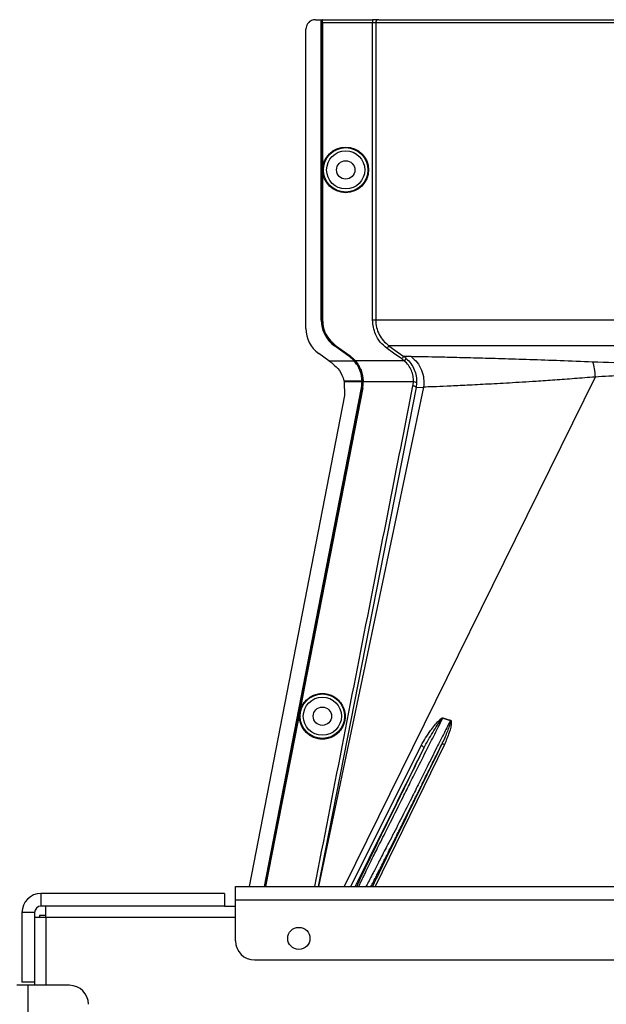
# Model space of a CAD drawing. Header units: inches. Extents: x -3977 to 448, y -4288 to 2176.
# Tile 6 of 206: x -3840 to -3747, y -3131 to -2976. Entities that reach past the tile are written whole.
import ezdxf

# ---------------------------------------------------------------- set-up
doc = ezdxf.new("R2010")
doc.units = ezdxf.units.IN
doc.header["$MEASUREMENT"] = 0

msp = doc.modelspace()

# ---------------------------------------------------------------- linework, layer by layer
at = {"color": 1, "linetype": 'Continuous', "lineweight": 25}
for p, q in [((-3793.053, -2975.973), (-3792.113, -2975.973)), ((-3792.113, -3023.411), (-3792.113, -2975.973)), ((-3792.113, -2975.973), (-3792.083, -2975.973)), ((-3792.083, -3023.411), (-3792.083, -2975.973)), ((-3792.083, -2975.973), (-3791.963, -2975.973)), ((-3791.963, -3023.411), (-3791.963, -2975.973)), ((-3791.928, -2975.973), (-3791.963, -2975.973)), ((-3791.928, -2975.973), (-3784.021, -2975.973)), ((-3784.021, -2975.973), (-3784.021, -2976.473)), ((-3783.023, -2975.973), (-3784.021, -2975.973)), ((-3783.023, -2975.973), (-3688.256, -2975.973)), ((-3794.553, -3024.741), (-3794.553, -2977.473)), ((-3791.919, -2976.473), (-3791.919, -3023.411)), ((-3784.021, -2976.473), (-3791.919, -2976.473)), ((-3784.021, -3023.411), (-3784.021, -2976.473)), ((-3783.522, -2976.473), (-3784.021, -2976.473)), ((-3783.522, -2976.473), (-3783.522, -3023.411)), ((-3687.806, -2976.473), (-3783.522, -2976.473)), ((-3792.113, -3023.411), (-3792.083, -3023.411)), ((-3791.919, -3023.411), (-3791.963, -3023.411)), ((-3790.015, -3027.445), (-3790.033, -3027.47)), ((-3787.752, -3029.111), (-3790.033, -3027.47)), ((-3787.734, -3029.086), (-3790.015, -3027.445)), ((-3789.883, -3027.47), (-3789.858, -3027.434)), ((-3787.602, -3029.111), (-3789.883, -3027.47)), ((-3789.858, -3027.434), (-3787.577, -3029.075)), ((-3790.936, -3029.85), (-3792.519, -3028.711)), ((-3787.752, -3029.111), (-3787.734, -3029.086)), ((-3787.577, -3029.075), (-3787.602, -3029.111)), ((-3777.927, -3029.191), (-3779.098, -3029.149)), ((-3790.936, -3029.85), (-3786.933, -3029.85)), ((-3786.91, -3029.829), (-3786.933, -3029.85)), ((-3786.892, -3029.85), (-3786.783, -3029.85)), ((-3786.75, -3029.821), (-3786.783, -3029.85)), ((-3779.021, -3029.85), (-3786.725, -3029.85)), ((-3778.689, -3029.477), (-3779.021, -3029.85)), ((-3788.521, -3033.014), (-3788.11, -3033.014)), ((-3788.14, -3033.172), (-3788.482, -3033.172)), ((-3748.845, -3032.409), (-3788.479, -3112.874)), ((-3788.477, -3033.192), (-3788.447, -3035.322)), ((-3785.68, -3033.172), (-3788.14, -3033.172)), ((-3788.11, -3033.014), (-3785.681, -3033.014)), ((-3785.531, -3033.014), (-3785.65, -3033.014)), ((-3785.487, -3033.012), (-3785.531, -3033.014)), ((-3777.558, -3033.172), (-3785.485, -3033.172)), ((-3777.059, -3033.344), (-3777.146, -3034.053)), ((-3788.447, -3035.322), (-3803.539, -3112.874)), ((-3777.146, -3034.053), (-3792.599, -3112.874)), ((-3775.962, -3034.002), (-3792.553, -3112.874)), ((-3785.772, -3034.104), (-3785.741, -3034.11)), ((-3785.578, -3034.112), (-3785.622, -3034.104)), ((-3777.146, -3034.053), (-3775.962, -3034.002)), ((-3794.755, -3081.281), (-3794.798, -3081.272)), ((-3772.913, -3086.281), (-3771.708, -3086.645)), ((-3796.31, -3089.269), (-3796.353, -3089.261)), ((-3787.461, -3112.874), (-3776.352, -3090.577)), ((-3772.647, -3090.446), (-3783.591, -3112.874))]:
    msp.add_line(p, q, dxfattribs=at)
at = {"color": 7, "linetype": 'Continuous', "lineweight": 25}
for p, q in [((-3805.664, -3112.874), (-2940.664, -3112.874)), ((-3805.664, -3114.974), (-3805.664, -3112.874)), ((-3836.414, -3113.974), (-3836.414, -3115.974)), ((-3807.414, -3113.974), (-3836.414, -3113.974)), ((-3807.414, -3113.974), (-3807.414, -3115.974)), ((-3807.414, -3115.974), (-3836.414, -3115.974)), ((-3835.664, -3117.724), (-3835.664, -3115.974)), ((-3807.414, -3115.974), (-3805.664, -3115.974)), ((-3805.664, -3114.974), (-2940.664, -3114.974)), ((-3805.664, -3121.474), (-3805.664, -3114.974)), ((-3837.414, -3116.974), (-3839.414, -3116.974)), ((-3839.414, -3116.974), (-3839.414, -3127.974)), ((-3837.414, -3116.974), (-3837.414, -3127.974)), ((-3837.414, -3117.724), (-3835.664, -3117.724)), ((-3836.664, -3117.474), (-3836.664, -3117.724)), ((-3835.664, -3117.474), (-3836.664, -3117.474)), ((-3802.664, -3124.474), (-2943.664, -3124.474)), ((-3838.414, -3128.474), (-3840.214, -3128.474)), ((-3837.414, -3127.974), (-3839.414, -3127.974)), ((-3838.414, -3413.474), (-3838.414, -3128.474)), ((-3831.914, -3128.474), (-3838.414, -3128.474)), ((-3837.414, -3127.974), (-3837.414, -3128.474))]:
    msp.add_line(p, q, dxfattribs=at)
at = {"color": 8, "linetype": 'Continuous', "lineweight": 25}
for q in [(-3835.664, -3128.474), (-3805.664, -3117.724)]:
    msp.add_line((-3835.664, -3117.724), q, dxfattribs=at)
at = {"color": 1, "linetype": 'Continuous', "lineweight": 25, "flags": 128}
for points in [[(-3781.437, -3027.47), (-3780.107, -3028.425), (-3779.098, -3029.149)], [(-3779.39, -3029.555), (-3780.7, -3028.614), (-3781.729, -3027.876)], [(-3788.477, -3033.192), (-3788.48, -3033.181), (-3788.482, -3033.172)], [(-3785.65, -3033.013), (-3785.668, -3033.013), (-3785.681, -3033.014)], [(-3785.68, -3033.172), (-3785.662, -3033.172), (-3785.649, -3033.172)], [(-3785.649, -3033.172), (-3785.65, -3033.083), (-3785.65, -3033.013)], [(-3801.1, -3112.874), (-3792.544, -3068.919), (-3785.772, -3034.104)], [(-3801.069, -3112.874), (-3792.512, -3068.912), (-3785.741, -3034.11)], [(-3785.622, -3034.104), (-3790.76, -3060.518), (-3794.798, -3081.272)], [(-3785.578, -3034.112), (-3790.716, -3060.527), (-3794.755, -3081.281)], [(-3794.798, -3081.272), (-3795.669, -3085.746), (-3796.353, -3089.261)], [(-3794.755, -3081.281), (-3795.626, -3085.754), (-3796.31, -3089.269)], [(-3796.353, -3089.261), (-3798.963, -3102.669), (-3800.95, -3112.874)], [(-3796.31, -3089.269), (-3798.92, -3102.677), (-3800.906, -3112.874)], [(-3776.352, -3090.577), (-3776.254, -3090.622), (-3776.16, -3090.676), (-3776.077, -3090.736), (-3776.007, -3090.799), (-3775.953, -3090.863), (-3775.92, -3090.923), (-3775.907, -3090.978), (-3775.916, -3091.025)], [(-3772.647, -3090.446), (-3772.726, -3090.418), (-3772.803, -3090.398), (-3772.876, -3090.386), (-3772.942, -3090.383), (-3772.999, -3090.388), (-3773.047, -3090.402), (-3773.083, -3090.424), (-3773.107, -3090.454)]]:
    msp.add_lwpolyline(points, dxfattribs=at)
at = {"color": 1, "linetype": 'Continuous', "lineweight": 25}
for centre, radius in [((-3788.263, -2999.692), 3.605), ((-3788.263, -2999.692), 3.509), ((-3788.263, -2999.692), 3.012), ((-3788.263, -2999.692), 1.45), ((-3791.944, -3085.974), 3.509), ((-3791.944, -3085.974), 3.012), ((-3791.944, -3085.974), 1.45)]:
    msp.add_circle(centre, radius, dxfattribs=at)
at = {"color": 7, "linetype": 'Continuous', "lineweight": 25}
msp.add_circle((-3795.664, -3121.074), 1.75, dxfattribs=at)
at = {"color": 1, "linetype": 'Continuous', "lineweight": 25}
for centre, radius, start, end in [((-3783.023, -2976.472), 0.5, 90.05508, 180.05497), ((-3787.113, -3023.411), 5, 180, 234.26784), ((-3787.113, -3023.411), 4.969, 180, 234.26784), ((-3789.663, -3024.741), 4.89, 180, 234.26784), ((-3777.484, -3033.766), 0.599, 44.82521, 97.0422), ((-3770.254, -3087.356), 2.868, 157.2306, 157.97796), ((-3767.918, -3087.766), 3.952, 162.84395, 163.5205)]:
    msp.add_arc(centre, radius, start, end, dxfattribs=at)
at = {"color": 7, "linetype": 'Continuous', "lineweight": 25}
for centre, radius, start, end in [((-3836.414, -3116.974), 3, 90, 180), ((-3836.414, -3116.974), 1, 90, 180), ((-3802.664, -3121.474), 3, 180, 270), ((-3831.914, -3131.474), 3, 0, 90)]:
    msp.add_arc(centre, radius, start, end, dxfattribs=at)
at = {"color": 1, "linetype": 'Continuous', "lineweight": 25}
msp.add_ellipse((-3785.635, -3031.622), major_axis=(-0.033, 4.773), ratio=0.0122176, start_param=1.8665214, end_param=1.9013604, dxfattribs=at)
for points, knots in [([(-3793.053, -2975.973), (-3793.265, -2975.999), (-3793.708, -2976.054), (-3794.211, -2976.46), (-3794.504, -2976.965), (-3794.537, -2977.308), (-3794.553, -2977.473)], [0, 0, 0, 0, 0.27028002, 0.56245376, 0.78975162, 1, 1, 1, 1]), ([(-3791.919, -2976.473), (-3791.92, -2976.402), (-3791.92, -2976.255), (-3791.922, -2976.087), (-3791.925, -2975.989), (-3791.927, -2975.978), (-3791.928, -2975.973)], [0, 0, 0, 0, 0.2702426, 0.562405, 0.7897212, 1, 1, 1, 1]), ([(-3783.689, -2975.973), (-3783.701, -2975.973), (-3783.722, -2975.973), (-3783.872, -2975.973), (-3783.936, -2975.973)], [0, 0, 0, 0, 0.5708247, 1, 1, 1, 1]), ([(-3789.883, -3027.47), (-3790.217, -3027.187), (-3790.893, -3026.615), (-3791.741, -3025.244), (-3791.879, -3024.103), (-3791.963, -3023.411)], [0, 0, 0, 0, 0.2774863, 0.5619954, 1, 1, 1, 1]), ([(-3791.919, -3023.411), (-3791.885, -3023.843), (-3791.816, -3024.718), (-3791.203, -3026.195), (-3790.365, -3026.966), (-3789.858, -3027.434)], [0, 0, 0, 0, 0.2775345, 0.5620489, 1, 1, 1, 1]), ([(-3781.729, -3027.876), (-3782.101, -3027.561), (-3782.844, -3026.932), (-3783.776, -3025.423), (-3783.928, -3024.173), (-3784.021, -3023.411)], [0, 0, 0, 0, 0.2811141, 0.5612729, 1, 1, 1, 1]), ([(-3783.522, -3023.411), (-3783.495, -3023.805), (-3783.441, -3024.595), (-3783.008, -3025.709), (-3782.354, -3026.712), (-3781.743, -3027.217), (-3781.437, -3027.47)], [0, 0, 0, 0, 0.2494565, 0.4996464, 0.7495448, 1, 1, 1, 1]), ([(-3781.437, -3027.47), (-3781.443, -3027.477), (-3781.453, -3027.492), (-3781.522, -3027.587), (-3781.618, -3027.722), (-3781.693, -3027.826), (-3781.729, -3027.876)], [0, 0, 0, 0, 0.2405936, 0.4999997, 0.7594059, 1, 1, 1, 1]), ([(-3735.664, -3027.47), (-3737.423, -3027.47), (-3741.015, -3027.47), (-3746.43, -3027.47), (-3751.87, -3027.47), (-3757.2, -3027.47), (-3762.275, -3027.47), (-3766.951, -3027.47), (-3771.098, -3027.47), (-3774.613, -3027.47), (-3777.43, -3027.47), (-3779.501, -3027.47), (-3780.895, -3027.47), (-3781.259, -3027.47), (-3781.437, -3027.47)], [0, 0, 0, 0, 0.0764204, 0.1560238, 0.2384089, 0.3230616, 0.4093667, 0.4966296, 0.584108, 0.6710485, 0.7567251, 0.840474, 0.9217211, 1, 1, 1, 1]), ([(-3786.933, -3029.85), (-3787.075, -3029.7), (-3787.329, -3029.431), (-3787.623, -3029.209), (-3787.752, -3029.111)], [0, 0, 0, 0, 0.5600005, 1, 1, 1, 1]), ([(-3787.734, -3029.086), (-3787.569, -3029.213), (-3787.275, -3029.439), (-3787.022, -3029.71), (-3786.91, -3029.829)], [0, 0, 0, 0, 0.5599986, 1, 1, 1, 1]), ([(-3786.783, -3029.85), (-3786.925, -3029.7), (-3787.178, -3029.431), (-3787.473, -3029.209), (-3787.602, -3029.111)], [0, 0, 0, 0, 0.559818, 1, 1, 1, 1]), ([(-3787.577, -3029.075), (-3787.411, -3029.202), (-3787.116, -3029.429), (-3786.862, -3029.701), (-3786.75, -3029.821)], [0, 0, 0, 0, 0.5598224, 1, 1, 1, 1]), ([(-3779.098, -3029.149), (-3779.104, -3029.156), (-3779.115, -3029.172), (-3779.183, -3029.267), (-3779.279, -3029.401), (-3779.354, -3029.505), (-3779.39, -3029.555)], [0, 0, 0, 0, 0.2406182, 0.5, 0.7593818, 1, 1, 1, 1]), ([(-3779.098, -3029.149), (-3779.02, -3029.207), (-3778.879, -3029.311), (-3778.747, -3029.426), (-3778.689, -3029.477)], [0, 0, 0, 0, 0.5598158, 1, 1, 1, 1]), ([(-3790.936, -3029.85), (-3790.917, -3029.863), (-3790.883, -3029.888), (-3790.849, -3029.912), (-3790.834, -3029.923)], [0, 0, 0, 0, 0.56, 1, 1, 1, 1]), ([(-3790.834, -3029.923), (-3790.767, -3029.971), (-3790.647, -3030.057), (-3790.528, -3030.143), (-3790.475, -3030.181)], [0, 0, 0, 0, 0.5599992, 1, 1, 1, 1]), ([(-3790.475, -3030.181), (-3790.239, -3030.371), (-3789.579, -3030.901), (-3788.888, -3031.898), (-3788.622, -3032.706), (-3788.521, -3033.014)], [0, 0, 0, 0, 0.2563458, 0.7166755, 1, 1, 1, 1]), ([(-3785.681, -3033.014), (-3785.703, -3032.732), (-3785.747, -3032.168), (-3786.004, -3031.333), (-3786.384, -3030.538), (-3786.75, -3030.079), (-3786.933, -3029.85)], [0, 0, 0, 0, 0.2500257, 0.5001914, 0.7501772, 1, 1, 1, 1]), ([(-3786.91, -3029.829), (-3786.907, -3029.833), (-3786.901, -3029.84), (-3786.895, -3029.847), (-3786.892, -3029.85)], [0, 0, 0, 0, 0.56, 1, 1, 1, 1]), ([(-3786.783, -3029.85), (-3786.396, -3030.395), (-3785.705, -3031.371), (-3785.584, -3032.511), (-3785.531, -3033.014)], [0, 0, 0, 0, 0.5591099, 1, 1, 1, 1]), ([(-3786.75, -3029.821), (-3786.746, -3029.826), (-3786.737, -3029.836), (-3786.729, -3029.845), (-3786.725, -3029.85)], [0, 0, 0, 0, 0.56011983, 1, 1, 1, 1]), ([(-3786.725, -3029.85), (-3786.379, -3030.333), (-3785.687, -3031.298), (-3785.554, -3032.441), (-3785.487, -3033.012)], [0, 0, 0, 0, 0.500053, 1, 1, 1, 1]), ([(-3779.021, -3029.85), (-3779.088, -3029.792), (-3779.207, -3029.689), (-3779.334, -3029.596), (-3779.39, -3029.555)], [0, 0, 0, 0, 0.5599596, 1, 1, 1, 1]), ([(-3777.558, -3033.172), (-3777.561, -3032.869), (-3777.567, -3032.262), (-3777.852, -3031.357), (-3778.325, -3030.518), (-3778.788, -3030.073), (-3779.021, -3029.85)], [0, 0, 0, 0, 0.2480977, 0.4964537, 0.7473571, 1, 1, 1, 1]), ([(-3778.689, -3029.477), (-3778.43, -3029.738), (-3777.913, -3030.261), (-3777.39, -3031.235), (-3777.072, -3032.283), (-3777.064, -3032.99), (-3777.059, -3033.344)], [0, 0, 0, 0, 0.2504497, 0.501026, 0.7504119, 1, 1, 1, 1]), ([(-3749.244, -3030.044), (-3750.966, -3029.974), (-3754.402, -3029.836), (-3759.224, -3029.669), (-3763.68, -3029.53), (-3767.689, -3029.418), (-3771.181, -3029.327), (-3774.094, -3029.258), (-3776.439, -3029.206), (-3777.429, -3029.196), (-3777.927, -3029.191)], [0, 0, 0, 0, 0.12497851, 0.24943172, 0.37491185, 0.4994749, 0.62460669, 0.74971209, 0.8742813, 1, 1, 1, 1]), ([(-3777.927, -3029.191), (-3777.592, -3029.482), (-3776.911, -3030.075), (-3776.234, -3031.289), (-3775.864, -3032.637), (-3775.93, -3033.552), (-3775.962, -3034.002)], [0, 0, 0, 0, 0.24523079, 0.5, 0.75476921, 1, 1, 1, 1]), ([(-3735.664, -3030.307), (-3737.959, -3030.297), (-3742.551, -3030.278), (-3747.013, -3030.122), (-3749.244, -3030.044)], [0, 0, 0, 0, 0.4998677, 1, 1, 1, 1]), ([(-3749.244, -3030.044), (-3749.151, -3030.37), (-3748.964, -3031.023), (-3748.884, -3031.946), (-3748.845, -3032.408)], [0, 0, 0, 0, 0.5000218, 1, 1, 1, 1]), ([(-3735.664, -3031.975), (-3737.151, -3031.984), (-3740.128, -3032.003), (-3744.552, -3032.145), (-3747.412, -3032.32), (-3748.845, -3032.408)], [0, 0, 0, 0, 0.3326232, 0.6656434, 1, 1, 1, 1]), ([(-3793.14, -3112.874), (-3790.267, -3098.179), (-3785.114, -3071.821), (-3779.931, -3045.469), (-3777.637, -3033.809)], [0, 0, 0, 0, 0.5575415, 1, 1, 1, 1]), ([(-3788.516, -3033.036), (-3788.517, -3033.032), (-3788.519, -3033.024), (-3788.521, -3033.017), (-3788.521, -3033.014)], [0, 0, 0, 0, 0.5600046, 1, 1, 1, 1]), ([(-3788.516, -3033.036), (-3788.509, -3033.061), (-3788.498, -3033.107), (-3788.487, -3033.152), (-3788.482, -3033.172)], [0, 0, 0, 0, 0.5599989, 1, 1, 1, 1]), ([(-3785.772, -3034.104), (-3785.743, -3033.931), (-3785.691, -3033.622), (-3785.683, -3033.309), (-3785.68, -3033.172)], [0, 0, 0, 0, 0.5598333, 1, 1, 1, 1]), ([(-3785.741, -3034.11), (-3785.712, -3033.936), (-3785.66, -3033.625), (-3785.652, -3033.31), (-3785.649, -3033.172)], [0, 0, 0, 0, 0.5600516, 1, 1, 1, 1]), ([(-3785.622, -3034.104), (-3785.589, -3033.901), (-3785.53, -3033.54), (-3785.531, -3033.174), (-3785.531, -3033.014)], [0, 0, 0, 0, 0.5600744, 1, 1, 1, 1]), ([(-3785.578, -3034.112), (-3785.549, -3033.938), (-3785.497, -3033.626), (-3785.489, -3033.311), (-3785.485, -3033.172)], [0, 0, 0, 0, 0.5599497, 1, 1, 1, 1]), ([(-3785.487, -3033.012), (-3785.486, -3033.042), (-3785.485, -3033.095), (-3785.485, -3033.148), (-3785.485, -3033.172)], [0, 0, 0, 0, 0.5600457, 1, 1, 1, 1]), ([(-3777.637, -3033.809), (-3777.616, -3033.691), (-3777.579, -3033.48), (-3777.564, -3033.266), (-3777.558, -3033.172)], [0, 0, 0, 0, 0.5599329, 1, 1, 1, 1]), ([(-3777.146, -3034.053), (-3777.153, -3034.032), (-3777.164, -3034), (-3777.226, -3033.952), (-3777.29, -3033.916), (-3777.368, -3033.882), (-3777.482, -3033.842), (-3777.576, -3033.822), (-3777.637, -3033.809)], [0, 0, 0, 0, 0.2396351, 0.3684751, 0.5, 0.6315249, 0.7603649, 1, 1, 1, 1]), ([(-3748.844, -3032.408), (-3749.935, -3032.493), (-3752.102, -3032.662), (-3755.22, -3032.893), (-3758.707, -3033.13), (-3762.44, -3033.358), (-3766.231, -3033.566), (-3769.542, -3033.733), (-3772.313, -3033.862), (-3774.547, -3033.962), (-3775.489, -3033.988), (-3775.962, -3034.002)], [0, 0, 0, 0, 0.08440502, 0.16768297, 0.25082547, 0.37621147, 0.50059332, 0.62555508, 0.75046755, 0.8747621, 1, 1, 1, 1]), ([(-3791.944, -3089.599), (-3792.162, -3089.588), (-3792.637, -3089.562), (-3793.385, -3089.332), (-3794.171, -3088.884), (-3794.896, -3088.155), (-3795.421, -3087.159), (-3795.614, -3085.995), (-3795.421, -3084.83), (-3794.896, -3083.835), (-3794.171, -3083.105), (-3793.385, -3082.658), (-3792.637, -3082.427), (-3792.162, -3082.402), (-3791.944, -3082.39)], [0, 0, 0, 0, 0.0563094, 0.122835, 0.200993, 0.2913236, 0.3924071, 0.5, 0.6075929, 0.7086764, 0.799007, 0.877165, 0.9436906, 1, 1, 1, 1]), ([(-3791.944, -3082.39), (-3791.726, -3082.402), (-3791.25, -3082.427), (-3790.503, -3082.658), (-3789.717, -3083.105), (-3788.991, -3083.835), (-3788.467, -3084.83), (-3788.274, -3085.995), (-3788.467, -3087.159), (-3788.991, -3088.155), (-3789.717, -3088.884), (-3790.503, -3089.332), (-3791.25, -3089.562), (-3791.726, -3089.588), (-3791.944, -3089.599)], [0, 0, 0, 0, 0.0563094, 0.122835, 0.200993, 0.2913236, 0.3924071, 0.5, 0.6075929, 0.7086764, 0.799007, 0.877165, 0.9436906, 1, 1, 1, 1]), ([(-3776.813, -3093.974), (-3776.264, -3092.883), (-3775.275, -3090.919), (-3773.969, -3088.346), (-3773.23, -3086.901), (-3772.913, -3086.281)], [0, 0, 0, 0, 0.415954, 0.7493023, 1, 1, 1, 1]), ([(-3776.352, -3090.577), (-3775.872, -3089.79), (-3775.044, -3088.433), (-3773.914, -3087.043), (-3773.263, -3086.395), (-3773.04, -3086.259), (-3772.958, -3086.24), (-3772.922, -3086.24), (-3772.906, -3086.244), (-3772.899, -3086.246)], [0, 0, 0, 0, 0.4987105, 0.8596241, 0.9547007, 0.9823705, 0.9920695, 0.9961825, 1, 1, 1, 1]), ([(-3775.916, -3091.025), (-3775.461, -3090.19), (-3774.775, -3088.932), (-3773.881, -3087.545), (-3773.419, -3086.862), (-3773.179, -3086.532), (-3773.049, -3086.379), (-3772.983, -3086.31), (-3772.947, -3086.285), (-3772.929, -3086.28), (-3772.92, -3086.279), (-3772.915, -3086.28), (-3772.913, -3086.281)], [0, 0, 0, 0, 0.5009066, 0.75524099, 0.88207073, 0.94461639, 0.97485323, 0.9894631, 0.99537876, 0.99779432, 0.99890734, 1, 1, 1, 1]), ([(-3771.708, -3086.645), (-3772.025, -3087.275), (-3772.74, -3088.695), (-3773.973, -3091.148), (-3774.892, -3092.976), (-3775.394, -3093.974)], [0, 0, 0, 0, 0.2657186, 0.599055, 1, 1, 1, 1]), ([(-3771.708, -3086.645), (-3771.705, -3086.646), (-3771.7, -3086.647), (-3771.692, -3086.651), (-3771.686, -3086.657), (-3771.68, -3086.668), (-3771.675, -3086.686), (-3771.668, -3086.808), (-3771.728, -3087.006), (-3771.823, -3087.344), (-3771.998, -3087.847), (-3772.396, -3088.911), (-3772.812, -3089.815), (-3773.107, -3090.454)], [0, 0, 0, 0, 0.002002, 0.0039182, 0.0059178, 0.0081145, 0.0132777, 0.0194868, 0.0994036, 0.1644525, 0.2820291, 0.4928409, 1, 1, 1, 1]), ([(-3772.899, -3086.246), (-3772.688, -3086.315), (-3772.29, -3086.445), (-3771.885, -3086.551), (-3771.695, -3086.601)], [0, 0, 0, 0, 0.5320089, 1, 1, 1, 1]), ([(-3771.695, -3086.601), (-3771.686, -3086.604), (-3771.667, -3086.61), (-3771.634, -3086.636), (-3771.584, -3086.721), (-3771.535, -3087.386), (-3771.915, -3088.661), (-3772.39, -3089.819), (-3772.647, -3090.446)], [0, 0, 0, 0, 0.0062895, 0.0128488, 0.0284102, 0.0757073, 0.4997845, 1, 1, 1, 1]), ([(-3786.789, -3112.874), (-3784.819, -3108.916), (-3781.194, -3101.632), (-3777.57, -3094.35), (-3775.916, -3091.025)], [0, 0, 0, 0, 0.5434692, 1, 1, 1, 1]), ([(-3775.916, -3091.025), (-3776.581, -3092.374), (-3777.912, -3095.072), (-3779.892, -3099.105), (-3781.777, -3102.962), (-3783.537, -3106.579), (-3785.048, -3109.709), (-3786.106, -3111.918), (-3786.44, -3112.639), (-3786.548, -3112.874)], [0, 0, 0, 0, 0.1514708, 0.3030302, 0.4545333, 0.6060937, 0.7647322, 0.9233851, 1, 1, 1, 1]), ([(-3784.264, -3112.874), (-3784.203, -3112.755), (-3784.087, -3112.53), (-3783.92, -3112.203), (-3783.808, -3111.983), (-3783.754, -3111.877), (-3783.724, -3111.818), (-3783.587, -3111.549), (-3783.355, -3111.091), (-3783.041, -3110.471), (-3782.834, -3110.06), (-3782.726, -3109.846), (-3782.688, -3109.772), (-3782.673, -3109.742), (-3782.504, -3109.405), (-3782.088, -3108.58), (-3781.416, -3107.238), (-3780.642, -3105.691), (-3779.786, -3103.973), (-3778.883, -3102.156), (-3777.912, -3100.199), (-3777.027, -3098.411), (-3776.073, -3096.48), (-3775.074, -3094.455), (-3774.054, -3092.383), (-3773.395, -3091.042), (-3773.107, -3090.454)], [0, 0, 0, 0, 0.0311776, 0.0588883, 0.0717596, 0.0779477, 0.0809797, 0.0839703, 0.1328008, 0.1697794, 0.194664, 0.2025307, 0.2053145, 0.2068987, 0.2073307, 0.2604828, 0.3369424, 0.4028304, 0.4710206, 0.5587227, 0.626383, 0.7036835, 0.7661012, 0.8469711, 0.9328737, 1, 1, 1, 1]), ([(-3773.107, -3090.454), (-3775.181, -3094.709), (-3778.822, -3102.18), (-3782.466, -3109.656), (-3784.035, -3112.874)], [0, 0, 0, 0, 0.5694662, 1, 1, 1, 1]), ([(-3786.207, -3112.874), (-3786.156, -3112.767), (-3785.937, -3112.305), (-3785.171, -3110.725), (-3784.215, -3108.755), (-3783.349, -3107.028), (-3782.715, -3105.783), (-3781.981, -3104.334), (-3780.82, -3102.028), (-3779.496, -3099.361), (-3778.031, -3096.402), (-3777.228, -3094.801), (-3776.813, -3093.974)], [0, 0, 0, 0, 0.046067, 0.1979567, 0.3571034, 0.4144948, 0.4784064, 0.5488719, 0.6259163, 0.7996112, 0.8964894, 1, 1, 1, 1]), ([(-3775.394, -3093.974), (-3775.82, -3094.822), (-3776.643, -3096.459), (-3778.14, -3099.463), (-3779.755, -3102.677), (-3781.353, -3105.753), (-3782.413, -3107.763), (-3783.078, -3109.062), (-3783.522, -3109.927), (-3784.175, -3111.194), (-3784.753, -3112.312), (-3785.005, -3112.77), (-3785.062, -3112.874)], [0, 0, 0, 0, 0.1058183, 0.2043431, 0.3793326, 0.5253276, 0.642444, 0.6968185, 0.750254, 0.8027824, 0.9550198, 1, 1, 1, 1])]:
    msp.add_open_spline(points, degree=3, knots=knots, dxfattribs=at)
for points in [[(-3783.522, -3023.411), (-3783.533, -3023.411), (-3783.555, -3023.411), (-3783.672, -3023.411), (-3783.833, -3023.411), (-3783.958, -3023.411), (-3784.021, -3023.411)], [(-3735.664, -3023.411), (-3737.674, -3023.411), (-3741.693, -3023.411), (-3747.627, -3023.411), (-3753.372, -3023.411), (-3758.838, -3023.411), (-3763.937, -3023.411), (-3768.59, -3023.411), (-3772.724, -3023.411), (-3776.271, -3023.411), (-3779.181, -3023.411), (-3781.39, -3023.411), (-3782.93, -3023.411), (-3783.325, -3023.411), (-3783.522, -3023.411)]]:
    msp.add_open_spline(points, degree=3, dxfattribs=at)

doc.saveas('drawing.dxf')
